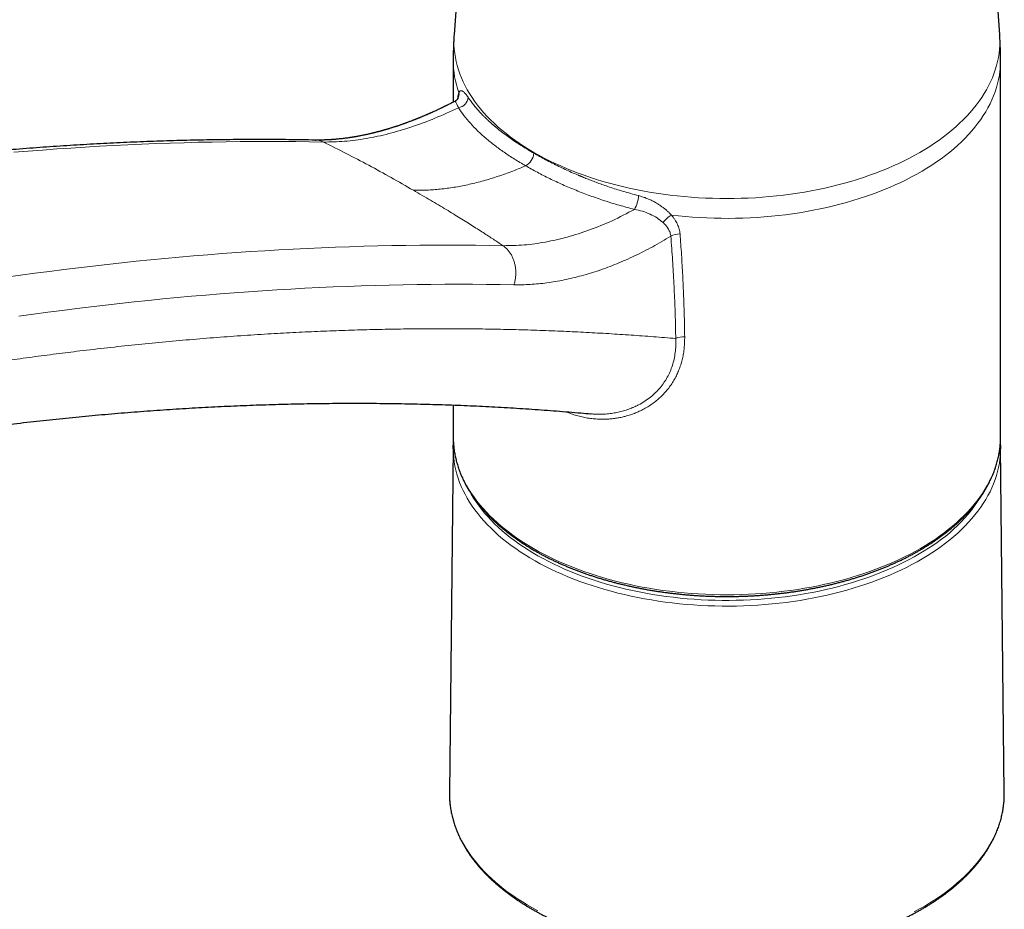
# Model space of a CAD drawing. Header units: millimetres. Extents: x 8 to 1004, y 12 to 903.
# Tile 30 of 56: x 777 to 872, y 248 to 335. Entities that reach past the tile are written whole.
import ezdxf

# ---------------------------------------------------------------- set-up
doc = ezdxf.new("R2010")
doc.units = ezdxf.units.MM

msp = doc.modelspace()

# ---------------------------------------------------------------- linework, layer by layer
at = {"color": 7, "linetype": 'Continuous', "lineweight": 30}
for p, q in [((820.386, 353.059), (818.975, 333.109)), ((871.799, 333.109), (870.388, 353.059)), ((818.887, 330.606), (818.887, 326.558)), ((871.887, 294.15), (871.887, 330.606)), ((805.535, 322.884), (805.546, 322.883)), ((818.887, 297.225), (818.887, 294.15)), ((832.196, 296.377), (832.22, 296.375)), ((818.887, 294.15), (818.889, 293.974)), ((871.885, 293.961), (871.887, 294.15)), ((818.884, 293.144), (818.526, 259.668)), ((872.248, 259.668), (871.89, 293.144)), ((818.526, 259.668), (818.526, 259.488)), ((872.248, 259.475), (872.248, 259.668))]:
    msp.add_line(p, q, dxfattribs=at)
at = {"color": 8, "linetype": 'Continuous', "lineweight": 0, "flags": 128}
for points in [[(818.975, 333.109), (818.962, 332.886), (818.953, 332.487), (818.962, 332.087), (818.99, 331.688), (819.035, 331.29), (819.098, 330.892), (819.179, 330.495), (819.279, 330.1), (819.396, 329.706), (819.531, 329.314), (819.684, 328.925), (819.854, 328.537), (820.042, 328.153), (820.247, 327.771), (820.47, 327.393), (820.709, 327.018), (820.965, 326.647), (821.239, 326.28), (821.528, 325.917), (821.834, 325.559), (822.157, 325.206), (822.495, 324.857), (822.849, 324.514), (823.218, 324.176), (823.602, 323.844), (824.002, 323.517), (824.416, 323.197), (824.844, 322.884), (825.287, 322.576), (825.743, 322.276), (826.213, 321.983), (826.696, 321.697), (827.191, 321.418), (827.699, 321.147), (828.22, 320.883), (828.752, 320.628), (829.295, 320.381), (829.85, 320.141), (830.415, 319.911), (830.99, 319.689), (831.575, 319.476), (832.17, 319.272), (832.774, 319.076), (833.386, 318.89), (834.007, 318.714), (834.635, 318.546), (835.271, 318.389), (835.914, 318.241), (836.563, 318.102), (837.219, 317.974), (837.879, 317.856), (838.545, 317.747), (839.216, 317.649), (839.891, 317.561), (840.57, 317.483), (841.252, 317.415), (841.937, 317.358), (842.624, 317.311), (843.313, 317.274), (844.004, 317.248), (844.695, 317.232), (845.387, 317.227), (846.079, 317.232), (846.77, 317.248), (847.461, 317.274), (848.15, 317.311), (848.837, 317.358), (849.522, 317.415), (850.204, 317.483), (850.883, 317.561), (851.558, 317.649), (852.228, 317.747), (852.895, 317.856), (853.555, 317.974), (854.211, 318.102), (854.86, 318.241), (855.503, 318.389), (856.138, 318.546), (856.767, 318.714), (857.388, 318.89), (858, 319.076), (858.604, 319.272), (859.198, 319.476), (859.784, 319.689), (860.359, 319.911), (860.924, 320.141), (861.479, 320.381), (862.022, 320.628), (862.554, 320.883), (863.074, 321.147), (863.583, 321.418), (864.078, 321.697), (864.561, 321.983), (865.031, 322.276), (865.487, 322.576), (865.93, 322.884), (866.358, 323.197), (866.772, 323.517), (867.172, 323.844), (867.556, 324.176), (867.925, 324.514), (868.279, 324.857), (868.617, 325.206), (868.939, 325.559), (869.246, 325.917), (869.535, 326.28), (869.808, 326.647), (870.065, 327.018), (870.304, 327.393), (870.527, 327.771), (870.732, 328.153), (870.92, 328.537), (871.09, 328.925), (871.243, 329.314), (871.378, 329.706), (871.495, 330.1), (871.594, 330.495), (871.676, 330.892), (871.739, 331.29), (871.784, 331.688), (871.811, 332.087), (871.821, 332.487), (871.811, 332.886), (871.799, 333.109)], [(871.887, 330.606), (871.884, 330.367), (871.864, 329.966), (871.826, 329.565), (871.769, 329.164), (871.694, 328.765), (871.602, 328.367), (871.491, 327.97), (871.362, 327.575), (871.215, 327.182), (871.05, 326.792), (870.868, 326.404), (870.668, 326.02), (870.451, 325.638), (870.216, 325.26), (869.964, 324.885), (869.696, 324.515), (869.41, 324.148), (869.108, 323.786), (868.79, 323.429), (868.455, 323.077), (868.105, 322.73), (867.739, 322.388), (867.357, 322.052), (866.961, 321.722), (866.549, 321.398), (866.123, 321.08), (865.683, 320.769), (865.228, 320.465), (864.76, 320.168), (864.279, 319.878), (863.784, 319.595), (863.277, 319.32), (862.757, 319.053), (862.226, 318.793), (861.683, 318.542), (861.128, 318.299), (860.563, 318.065), (859.988, 317.839), (859.402, 317.622), (858.806, 317.414), (858.202, 317.215), (857.588, 317.026), (856.966, 316.845), (856.336, 316.675), (855.699, 316.513), (855.054, 316.362), (854.403, 316.22), (853.746, 316.089), (853.083, 315.967), (852.414, 315.855), (851.741, 315.754), (851.063, 315.663), (850.381, 315.582), (849.696, 315.511), (849.008, 315.451), (848.317, 315.401), (847.625, 315.362), (846.931, 315.334), (846.235, 315.315), (845.54, 315.308), (844.844, 315.311), (844.148, 315.324), (843.454, 315.348), (842.76, 315.383), (842.069, 315.428), (841.379, 315.484), (840.693, 315.549), (840.01, 315.626)], [(806.327, 322.696), (804.988, 322.72), (803.647, 322.737), (802.303, 322.747), (800.957, 322.751), (799.608, 322.748), (798.257, 322.739), (796.905, 322.724), (795.549, 322.701), (794.192, 322.673), (792.833, 322.637), (791.471, 322.596), (790.107, 322.547), (788.741, 322.492), (787.373, 322.431), (786.003, 322.363), (784.631, 322.289), (783.256, 322.208), (781.88, 322.12), (780.501, 322.027), (779.121, 321.926), (777.738, 321.819), (776.354, 321.706)], [(775.57, 309.599), (776.979, 309.797), (778.386, 309.988), (779.792, 310.174), (781.195, 310.352), (782.597, 310.524), (783.997, 310.69), (785.395, 310.849), (786.791, 311.001), (788.186, 311.148), (789.578, 311.287), (790.969, 311.42), (792.357, 311.547), (793.744, 311.667), (795.128, 311.78), (796.511, 311.887), (797.891, 311.988), (799.27, 312.082), (800.646, 312.169), (802.02, 312.25), (803.393, 312.324), (804.763, 312.392), (806.131, 312.454), (807.497, 312.508), (808.861, 312.557), (810.222, 312.598), (811.582, 312.634), (812.939, 312.662), (814.294, 312.685), (815.647, 312.7), (816.998, 312.709), (818.346, 312.712), (819.692, 312.708), (821.036, 312.698), (822.378, 312.681), (823.717, 312.657)], [(824.768, 308.868), (823.435, 308.892), (822.099, 308.909), (820.761, 308.919), (819.421, 308.923), (818.079, 308.92), (816.735, 308.911), (815.388, 308.896), (814.039, 308.874), (812.688, 308.845), (811.334, 308.81), (809.979, 308.768), (808.621, 308.72), (807.262, 308.666), (805.9, 308.605), (804.536, 308.537), (803.17, 308.463), (801.802, 308.382), (800.431, 308.295), (799.059, 308.202), (797.685, 308.102), (796.309, 307.995), (794.931, 307.882), (793.55, 307.763), (792.168, 307.637), (790.784, 307.504), (789.398, 307.366), (788.01, 307.22), (786.62, 307.068), (785.229, 306.91), (783.835, 306.745), (782.44, 306.574), (781.042, 306.396), (779.643, 306.212), (778.242, 306.021), (776.84, 305.824)], [(818.889, 293.974), (818.896, 293.749), (818.923, 293.349), (818.969, 292.949), (819.032, 292.55), (819.114, 292.153), (819.213, 291.756), (819.331, 291.362), (819.466, 290.969), (819.619, 290.578), (819.79, 290.19), (819.978, 289.805), (820.184, 289.422), (820.407, 289.043), (820.647, 288.667), (820.904, 288.295), (821.178, 287.927), (821.468, 287.564), (821.775, 287.204), (822.098, 286.85), (822.437, 286.5), (822.792, 286.156), (823.162, 285.818), (823.548, 285.485), (823.948, 285.158), (824.363, 284.837), (824.793, 284.522), (825.236, 284.214), (825.694, 283.913), (826.165, 283.619), (826.649, 283.332)], [(826.649, 283.332), (827.146, 283.053), (827.655, 282.781), (828.177, 282.517), (828.71, 282.261), (829.255, 282.013), (829.811, 281.773), (830.377, 281.542), (830.954, 281.319), (831.541, 281.106), (832.137, 280.901), (832.742, 280.705), (833.356, 280.519), (833.978, 280.342), (834.608, 280.174), (835.246, 280.016), (835.89, 279.867), (836.541, 279.729), (837.198, 279.6), (837.861, 279.481), (838.528, 279.373), (839.201, 279.274), (839.877, 279.186), (840.558, 279.108), (841.241, 279.04), (841.928, 278.982), (842.617, 278.935), (843.308, 278.899), (844, 278.872), (844.693, 278.857), (845.387, 278.851), (846.081, 278.857), (846.774, 278.872), (847.466, 278.899), (848.157, 278.935), (848.846, 278.982), (849.532, 279.04), (850.216, 279.108), (850.897, 279.186), (851.573, 279.274), (852.246, 279.373), (852.913, 279.481), (853.576, 279.6), (854.233, 279.729), (854.884, 279.867), (855.528, 280.016), (856.165, 280.174), (856.795, 280.342), (857.418, 280.519), (858.032, 280.705), (858.637, 280.901), (859.233, 281.106), (859.82, 281.319), (860.397, 281.542), (860.963, 281.773), (861.519, 282.013), (862.064, 282.261), (862.597, 282.517), (863.119, 282.781), (863.628, 283.053), (864.125, 283.332), (864.609, 283.619), (865.08, 283.913), (865.538, 284.214), (865.981, 284.522), (866.411, 284.837), (866.826, 285.158), (867.226, 285.485), (867.612, 285.818), (867.982, 286.156), (868.337, 286.5), (868.676, 286.85), (868.999, 287.204), (869.305, 287.564), (869.596, 287.927), (869.87, 288.295), (870.127, 288.667), (870.367, 289.043), (870.59, 289.422), (870.796, 289.805), (870.984, 290.19), (871.155, 290.578), (871.308, 290.969), (871.443, 291.362), (871.561, 291.756), (871.66, 292.153), (871.742, 292.55), (871.805, 292.949), (871.851, 293.349), (871.878, 293.749), (871.885, 293.961)], [(864.77, 282.615), (864.291, 282.326), (863.798, 282.044), (863.292, 281.77), (862.775, 281.503), (862.245, 281.244), (861.704, 280.993), (861.152, 280.751), (860.589, 280.517), (860.015, 280.291), (859.432, 280.075), (858.838, 279.867), (858.236, 279.668), (857.625, 279.479), (857.005, 279.298), (856.378, 279.128), (855.743, 278.966), (855.101, 278.815), (854.452, 278.673), (853.797, 278.541), (853.136, 278.418), (852.47, 278.306), (851.799, 278.204), (851.123, 278.113), (850.444, 278.031), (849.761, 277.96), (849.076, 277.899), (848.387, 277.848), (847.697, 277.808), (847.005, 277.778), (846.312, 277.759), (845.618, 277.751), (844.924, 277.752), (844.231, 277.764), (843.538, 277.787), (842.847, 277.82), (842.157, 277.864), (841.469, 277.918), (840.785, 277.982), (840.103, 278.057), (839.425, 278.142), (838.751, 278.237), (838.082, 278.343), (837.417, 278.458), (836.758, 278.583), (836.105, 278.719), (835.459, 278.864), (834.819, 279.019), (834.186, 279.183), (833.561, 279.357), (832.944, 279.541), (832.336, 279.733), (831.737, 279.935), (831.147, 280.146), (830.566, 280.366), (829.996, 280.594), (829.437, 280.831), (828.888, 281.076), (828.351, 281.329), (827.825, 281.591), (827.312, 281.86), (826.81, 282.137), (826.322, 282.422), (825.847, 282.713), (825.385, 283.012), (824.936, 283.318), (824.502, 283.63), (824.082, 283.949), (823.677, 284.274), (823.286, 284.605), (822.911, 284.942), (822.551, 285.285), (822.207, 285.632), (821.878, 285.985), (821.566, 286.343), (821.27, 286.705), (820.99, 287.072), (820.728, 287.443), (820.482, 287.817), (820.253, 288.195), (820.042, 288.577), (819.847, 288.961), (819.671, 289.349), (819.512, 289.738), (819.37, 290.131), (819.247, 290.525), (819.141, 290.921), (819.054, 291.318), (818.984, 291.717), (818.933, 292.116), (818.9, 292.516), (818.885, 292.917), (818.884, 292.97)], [(871.89, 292.973), (871.886, 292.783), (871.865, 292.383), (871.826, 291.983), (871.768, 291.584), (871.693, 291.185), (871.599, 290.789), (871.488, 290.393), (871.358, 290), (871.211, 289.608), (871.046, 289.219), (870.864, 288.833), (870.664, 288.449), (870.446, 288.069), (870.212, 287.692), (869.961, 287.319), (869.692, 286.949), (869.407, 286.584), (869.106, 286.223), (868.788, 285.867), (868.454, 285.516), (868.105, 285.17), (867.74, 284.829), (867.359, 284.494), (866.964, 284.165), (866.554, 283.842), (866.129, 283.525), (865.69, 283.215), (865.237, 282.912), (864.77, 282.615)], [(820.56, 288.719), (820.632, 288.592), (820.858, 288.22), (821.1, 287.851), (821.359, 287.486), (821.634, 287.125), (821.925, 286.768), (822.233, 286.416), (822.556, 286.068), (822.895, 285.726), (823.25, 285.388), (823.62, 285.057), (824.004, 284.73), (824.403, 284.41), (824.817, 284.096), (825.245, 283.789), (825.686, 283.488), (826.141, 283.193), (826.61, 282.906), (827.091, 282.626), (827.584, 282.353), (828.09, 282.088), (828.608, 281.83), (829.137, 281.581), (829.677, 281.339), (830.229, 281.106), (830.79, 280.881), (831.362, 280.665), (831.943, 280.457), (832.533, 280.258), (833.132, 280.068), (833.74, 279.888), (834.355, 279.716), (834.978, 279.554), (835.608, 279.402), (836.245, 279.259), (836.888, 279.126), (837.537, 279.002), (838.192, 278.888), (838.851, 278.785), (839.515, 278.691), (840.183, 278.607), (840.854, 278.534), (841.529, 278.47), (842.206, 278.417), (842.885, 278.374), (843.566, 278.341), (844.248, 278.319), (844.931, 278.307), (845.615, 278.305), (846.298, 278.314), (846.981, 278.333), (847.662, 278.362), (848.342, 278.401), (849.02, 278.451), (849.695, 278.511), (850.368, 278.581), (851.037, 278.662), (851.702, 278.752), (852.363, 278.853), (853.019, 278.963), (853.67, 279.083), (854.315, 279.213), (854.954, 279.353), (855.586, 279.503), (856.212, 279.661), (856.83, 279.83), (857.44, 280.007), (858.042, 280.194), (858.635, 280.39), (859.22, 280.594), (859.794, 280.808), (860.359, 281.03), (860.914, 281.26), (861.458, 281.499), (861.991, 281.746), (862.512, 282.001), (863.022, 282.264), (863.52, 282.534), (864.005, 282.812), (864.478, 283.097)], [(818.526, 259.488), (818.527, 259.437), (818.542, 259.031), (818.576, 258.625), (818.628, 258.22), (818.698, 257.816), (818.787, 257.414), (818.894, 257.013), (819.019, 256.613), (819.162, 256.216), (819.324, 255.82), (819.503, 255.428), (819.699, 255.038), (819.914, 254.652), (820.146, 254.268), (820.395, 253.889), (820.661, 253.513), (820.944, 253.141), (821.244, 252.774), (821.561, 252.412), (821.894, 252.054), (822.243, 251.702), (822.607, 251.355), (822.988, 251.013), (823.383, 250.678), (823.794, 250.348), (824.22, 250.025), (824.66, 249.708), (825.115, 249.399), (825.583, 249.096), (826.065, 248.8), (826.56, 248.512), (827.068, 248.231)], [(865.032, 248.996), (865.505, 249.297), (865.964, 249.604), (866.409, 249.919), (866.839, 250.24), (867.255, 250.567), (867.656, 250.901), (868.042, 251.24), (868.412, 251.585), (868.766, 251.936), (869.104, 252.292), (869.426, 252.653), (869.732, 253.018), (870.02, 253.389), (870.292, 253.763), (870.547, 254.141), (870.785, 254.523), (871.005, 254.909), (871.208, 255.298), (871.393, 255.689), (871.56, 256.084), (871.709, 256.48), (871.84, 256.879), (871.953, 257.28), (872.048, 257.682), (872.125, 258.086), (872.183, 258.49), (872.223, 258.895), (872.244, 259.301), (872.248, 259.475)], [(863.534, 248.139), (864.046, 248.417), (864.546, 248.703), (865.032, 248.996)]]:
    msp.add_lwpolyline(points, dxfattribs=at)
at = {"color": 7, "linetype": 'Continuous', "lineweight": 30, "flags": 128}
for points in [[(818.884, 292.97), (818.888, 293.317), (818.888, 293.331)], [(871.886, 293.325), (871.889, 293.184), (871.89, 292.973)]]:
    msp.add_lwpolyline(points, dxfattribs=at)
at = {"color": 8, "linetype": 'Continuous', "lineweight": 0}
for centre, radius, start, end in [((828.042, 330.631), 9.155, 180.15543, 199.98531), ((818.524, 327.35), 0.927, 331.70929, 9.38302), ((819.221, 327.132), 1.124, 278.78088, 354.83761), ((825.188, 321.727), 1.508, 298.03906, 355.92467), ((833.296, 317.842), 3.56, 332.13637, 354.57903), ((841.415, 313.278), 2.736, 120.89556, 143.66092), ((840.758, 312.231), 1.565, 86.49003, 120.8425), ((841.147, 302.348), 1.496, 84.09954, 118.37283), ((856.386, 297.088), 16.163, 300.04159, 328.8488)]:
    msp.add_arc(centre, radius, start, end, dxfattribs=at)
at = {"color": 7, "linetype": 'Continuous', "lineweight": 30}
for points, knots in [([(818.976, 333.109), (818.975, 333.096), (818.961, 332.925), (818.942, 332.597), (818.918, 332.123), (818.901, 331.65), (818.891, 331.176), (818.886, 330.828), (818.887, 330.638), (818.887, 330.606)], [0, 0, 0, 0, 0.015859, 0.205029, 0.394168, 0.58327, 0.772334, 0.961354, 1, 1, 1, 1]), ([(871.887, 330.606), (871.887, 330.616), (871.888, 330.785), (871.884, 331.111), (871.875, 331.584), (871.858, 332.057), (871.836, 332.53), (871.815, 332.88), (871.801, 333.073), (871.798, 333.109)], [0, 0, 0, 0, 0.0125976, 0.201558, 0.3904661, 0.5793175, 0.7681085, 0.9568354, 1, 1, 1, 1]), ([(819.042, 326.637), (819.037, 326.635), (818.969, 326.6), (818.844, 326.535), (818.672, 326.448), (818.518, 326.37), (818.385, 326.304), (818.272, 326.248), (818.177, 326.201), (818.097, 326.162), (818.03, 326.129), (817.975, 326.102), (817.931, 326.081), (817.894, 326.064), (817.859, 326.046), (817.817, 326.026), (817.765, 326.001), (817.704, 325.972), (817.628, 325.936), (817.536, 325.893), (817.43, 325.843), (817.317, 325.79), (817.181, 325.727), (817.022, 325.655), (816.878, 325.589), (816.767, 325.54), (816.694, 325.507), (816.626, 325.477), (816.568, 325.451), (816.521, 325.431), (816.483, 325.414), (816.447, 325.398), (816.407, 325.381), (816.36, 325.36), (816.308, 325.338), (816.233, 325.305), (816.136, 325.264), (816.02, 325.214), (815.902, 325.165), (815.792, 325.119), (815.691, 325.077), (815.599, 325.039), (815.51, 325.003), (815.435, 324.973), (815.375, 324.949), (815.329, 324.93), (815.292, 324.915), (815.259, 324.902), (815.226, 324.889), (815.183, 324.872), (815.126, 324.85), (815.055, 324.822), (814.973, 324.79), (814.865, 324.749), (814.74, 324.701), (814.603, 324.649), (814.478, 324.602), (814.376, 324.565), (814.297, 324.536), (814.233, 324.513), (814.167, 324.489), (814.093, 324.462), (814.01, 324.433), (813.904, 324.395), (813.781, 324.353), (813.647, 324.306), (813.53, 324.267), (813.432, 324.234), (813.352, 324.208), (813.274, 324.182), (813.193, 324.156), (813.103, 324.127), (813.003, 324.095), (812.898, 324.062), (812.788, 324.028), (812.686, 323.996), (812.591, 323.968), (812.504, 323.942), (812.418, 323.916), (812.334, 323.891), (812.26, 323.87), (812.2, 323.853), (812.152, 323.839), (812.111, 323.828), (812.074, 323.817), (812.033, 323.806), (811.982, 323.791), (811.919, 323.774), (811.848, 323.755), (811.773, 323.734), (811.696, 323.714), (811.618, 323.693), (811.538, 323.672), (811.458, 323.652), (811.386, 323.633), (811.324, 323.617), (811.274, 323.605), (811.231, 323.594), (811.193, 323.585), (811.152, 323.575), (811.104, 323.563), (811.045, 323.549), (810.957, 323.528), (810.846, 323.501), (810.718, 323.472), (810.599, 323.445), (810.492, 323.422), (810.387, 323.399), (810.277, 323.375), (810.146, 323.348), (810.001, 323.319), (809.845, 323.289), (809.688, 323.259), (809.527, 323.23), (809.385, 323.205), (809.263, 323.184), (809.166, 323.169), (809.075, 323.154), (808.993, 323.141), (808.914, 323.129), (808.831, 323.117), (808.705, 323.098), (808.541, 323.076), (808.341, 323.05), (808.147, 323.026), (807.954, 323.004), (807.782, 322.987), (807.623, 322.972), (807.479, 322.959), (807.352, 322.949), (807.241, 322.94), (807.15, 322.934), (807.062, 322.928), (806.97, 322.922), (806.868, 322.916), (806.748, 322.91), (806.621, 322.904), (806.496, 322.899), (806.377, 322.895), (806.271, 322.892), (806.177, 322.89), (806.094, 322.889), (806.014, 322.888), (805.949, 322.887), (805.894, 322.887), (805.843, 322.886), (805.781, 322.886), (805.709, 322.886), (805.625, 322.887), (805.566, 322.888), (805.534, 322.888)], [0, 0, 0, 0, 0.000885, 0.013815, 0.025533, 0.03604, 0.045334, 0.05279, 0.059226, 0.064648, 0.069211, 0.073002, 0.07602, 0.078266, 0.080484, 0.083364, 0.086905, 0.091108, 0.095973, 0.102555, 0.109994, 0.117817, 0.12593, 0.137994, 0.150645, 0.155775, 0.160996, 0.165855, 0.169871, 0.173099, 0.175472, 0.177841, 0.180629, 0.183837, 0.187463, 0.19151, 0.199471, 0.207646, 0.215844, 0.224065, 0.230541, 0.237031, 0.243463, 0.24914, 0.252875, 0.256061, 0.258695, 0.26078, 0.262918, 0.265707, 0.269831, 0.27486, 0.280794, 0.287056, 0.297595, 0.307307, 0.316192, 0.324126, 0.328834, 0.333096, 0.337664, 0.342931, 0.348895, 0.355405, 0.365448, 0.375132, 0.384352, 0.390693, 0.396368, 0.401582, 0.407392, 0.413951, 0.42112, 0.428965, 0.436947, 0.444906, 0.451256, 0.457591, 0.463911, 0.470211, 0.476009, 0.479993, 0.483474, 0.486452, 0.488935, 0.491607, 0.495484, 0.500208, 0.50554, 0.511051, 0.516733, 0.522478, 0.528389, 0.534448, 0.540058, 0.544423, 0.548183, 0.551337, 0.553895, 0.556708, 0.560329, 0.564758, 0.569846, 0.580009, 0.58963, 0.59859, 0.606567, 0.613866, 0.62225, 0.631527, 0.643533, 0.655135, 0.66707, 0.679389, 0.692273, 0.699831, 0.707549, 0.714647, 0.720914, 0.726616, 0.732999, 0.740196, 0.755859, 0.771435, 0.787306, 0.801866, 0.81719, 0.828355, 0.839824, 0.851745, 0.859073, 0.866627, 0.873916, 0.880409, 0.889038, 0.898875, 0.909749, 0.920089, 0.929829, 0.939281, 0.946081, 0.953266, 0.959997, 0.966134, 0.969477, 0.973728, 0.978905, 0.985009, 0.99204, 1, 1, 1, 1]), ([(819.352, 326.935), (819.352, 326.933), (819.35, 326.93), (819.343, 326.916), (819.332, 326.896), (819.316, 326.872), (819.293, 326.842), (819.268, 326.811), (819.239, 326.78), (819.203, 326.746), (819.16, 326.71), (819.107, 326.672), (819.066, 326.65), (819.045, 326.638)], [0, 0, 0, 0, 0.1184576, 0.2196426, 0.3047841, 0.3755861, 0.4349896, 0.49208, 0.5611693, 0.6410601, 0.7408503, 0.8605337, 1, 1, 1, 1]), ([(805.546, 322.887), (805.536, 322.887), (805.104, 322.896), (804.25, 322.911), (802.983, 322.927), (801.714, 322.938), (800.443, 322.943), (799.17, 322.942), (797.895, 322.935), (796.618, 322.923), (795.339, 322.905), (794.058, 322.881), (792.775, 322.851), (791.49, 322.815), (790.203, 322.774), (788.914, 322.726), (787.624, 322.673), (786.331, 322.615), (785.037, 322.55), (783.741, 322.48), (782.443, 322.403), (781.143, 322.322), (779.842, 322.234), (778.538, 322.14), (777.233, 322.041), (775.926, 321.936), (774.618, 321.825), (773.307, 321.709), (771.995, 321.586), (770.681, 321.458), (769.366, 321.324), (768.048, 321.184), (766.729, 321.039), (765.409, 320.887), (764.087, 320.73), (762.763, 320.568), (761.437, 320.399), (760.11, 320.225), (758.782, 320.045), (757.451, 319.859), (756.119, 319.667), (754.786, 319.47), (753.451, 319.267), (752.115, 319.058), (750.777, 318.843), (749.437, 318.623), (748.097, 318.397), (746.754, 318.165), (745.41, 317.927), (744.065, 317.684), (742.718, 317.434), (741.37, 317.18), (740.021, 316.919), (738.67, 316.653), (737.318, 316.381), (735.964, 316.103), (734.609, 315.819), (733.253, 315.53), (731.895, 315.235), (730.536, 314.935), (729.176, 314.628), (727.814, 314.316), (726.452, 313.999), (725.088, 313.675), (723.722, 313.346), (722.356, 313.011), (720.988, 312.671), (719.619, 312.324), (718.249, 311.973), (716.878, 311.615), (715.506, 311.252), (714.132, 310.883), (712.758, 310.508), (711.382, 310.128), (710.005, 309.742), (708.627, 309.35), (707.248, 308.953), (705.868, 308.55), (704.487, 308.142), (703.105, 307.728), (701.722, 307.308), (700.338, 306.883), (698.953, 306.452), (697.567, 306.015), (696.205, 305.581), (695.306, 305.29), (694.869, 305.149)], [0, 0, 0, 0, 0.000297, 0.012336, 0.024374, 0.036413, 0.048453, 0.060492, 0.072533, 0.084574, 0.096615, 0.108657, 0.120699, 0.132741, 0.144784, 0.156828, 0.168872, 0.180916, 0.192961, 0.205006, 0.217051, 0.229097, 0.241144, 0.25319, 0.265238, 0.277285, 0.289333, 0.301381, 0.31343, 0.325479, 0.337528, 0.349578, 0.361628, 0.373679, 0.38573, 0.397781, 0.409832, 0.421884, 0.433936, 0.445989, 0.458041, 0.470095, 0.482148, 0.494202, 0.506256, 0.51831, 0.530365, 0.542419, 0.554475, 0.56653, 0.578586, 0.590642, 0.602698, 0.614754, 0.626811, 0.638868, 0.650925, 0.662983, 0.675041, 0.687099, 0.699157, 0.711215, 0.723274, 0.735332, 0.747391, 0.759451, 0.77151, 0.78357, 0.795629, 0.807689, 0.81975, 0.83181, 0.84387, 0.855931, 0.867992, 0.880053, 0.892114, 0.904175, 0.916237, 0.928298, 0.94036, 0.952422, 0.964484, 0.976546, 0.988608, 1, 1, 1, 1]), ([(716.781, 282.717), (716.969, 282.774), (717.6, 282.966), (718.676, 283.289), (720.008, 283.683), (721.339, 284.072), (722.669, 284.456), (723.998, 284.834), (725.325, 285.206), (726.651, 285.573), (727.976, 285.934), (729.3, 286.29), (730.622, 286.64), (731.944, 286.985), (733.263, 287.324), (734.582, 287.657), (735.899, 287.985), (737.215, 288.308), (738.53, 288.624), (739.843, 288.936), (741.155, 289.241), (742.465, 289.541), (743.775, 289.836), (745.082, 290.125), (746.389, 290.408), (747.693, 290.685), (748.997, 290.958), (750.299, 291.224), (751.599, 291.485), (752.899, 291.74), (754.196, 291.99), (755.492, 292.234), (756.787, 292.472), (758.08, 292.705), (759.371, 292.932), (760.661, 293.154), (761.95, 293.37), (763.237, 293.58), (764.522, 293.785), (765.806, 293.984), (767.088, 294.178), (768.368, 294.366), (769.647, 294.548), (770.924, 294.724), (772.2, 294.895), (773.474, 295.061), (774.746, 295.221), (776.016, 295.375), (777.285, 295.523), (778.552, 295.666), (779.818, 295.803), (781.081, 295.935), (782.343, 296.061), (783.603, 296.181), (784.862, 296.296), (786.118, 296.405), (787.373, 296.508), (788.626, 296.606), (789.878, 296.698), (791.127, 296.784), (792.374, 296.865), (793.62, 296.94), (794.864, 297.009), (796.106, 297.073), (797.346, 297.131), (798.584, 297.184), (799.821, 297.231), (801.055, 297.272), (802.287, 297.307), (803.518, 297.337), (804.747, 297.361), (805.973, 297.38), (807.198, 297.393), (808.421, 297.4), (809.641, 297.401), (810.86, 297.397), (812.077, 297.387), (813.291, 297.372), (814.504, 297.351), (815.715, 297.324), (816.923, 297.292), (818.13, 297.253), (819.334, 297.21), (820.536, 297.16), (821.736, 297.105), (822.935, 297.044), (824.131, 296.978), (825.324, 296.906), (826.516, 296.828), (827.706, 296.744), (828.893, 296.655), (830.078, 296.56), (831.187, 296.466), (831.9, 296.402), (832.22, 296.373)], [0, 0, 0, 0, 0.004592, 0.015509, 0.026426, 0.037343, 0.04826, 0.059179, 0.070098, 0.081017, 0.091937, 0.102857, 0.113779, 0.1247, 0.135623, 0.146546, 0.157469, 0.168394, 0.179319, 0.190245, 0.201171, 0.212099, 0.223027, 0.233955, 0.244885, 0.255816, 0.266747, 0.277679, 0.288612, 0.299546, 0.310481, 0.321417, 0.332353, 0.343291, 0.35423, 0.365169, 0.37611, 0.387052, 0.397994, 0.408938, 0.419883, 0.430829, 0.441777, 0.452725, 0.463675, 0.474625, 0.485577, 0.496531, 0.507485, 0.518441, 0.529398, 0.540356, 0.551316, 0.562277, 0.57324, 0.584204, 0.595169, 0.606136, 0.617104, 0.628074, 0.639045, 0.650018, 0.660992, 0.671968, 0.682946, 0.693925, 0.704905, 0.715888, 0.726872, 0.737858, 0.748845, 0.759834, 0.770825, 0.781818, 0.792812, 0.803809, 0.814807, 0.825807, 0.836808, 0.847812, 0.858818, 0.869825, 0.880834, 0.891846, 0.902859, 0.913874, 0.924891, 0.935911, 0.946932, 0.957955, 0.96898, 0.980008, 0.991037, 1, 1, 1, 1]), ([(818.902, 293.628), (818.902, 293.622), (818.895, 293.536), (818.891, 293.439), (818.889, 293.348), (818.888, 293.337)], [0, 0, 0, 0, 0.066084, 0.888924, 1, 1, 1, 1]), ([(818.89, 293.969), (818.89, 293.924), (818.892, 293.799), (818.903, 293.594), (818.921, 293.355), (818.945, 293.115), (818.975, 292.876), (819.012, 292.638), (819.055, 292.399), (819.104, 292.161), (819.16, 291.924), (819.221, 291.687), (819.29, 291.45), (819.364, 291.214), (819.444, 290.979), (819.531, 290.745), (819.624, 290.511), (819.723, 290.278), (819.829, 290.046), (819.94, 289.815), (820.058, 289.586), (820.182, 289.357), (820.311, 289.129), (820.447, 288.902), (820.589, 288.677), (820.737, 288.453), (820.89, 288.231), (821.05, 288.01), (821.215, 287.79), (821.387, 287.572), (821.564, 287.355), (821.747, 287.14), (821.935, 286.927), (822.129, 286.716), (822.329, 286.506), (822.534, 286.298), (822.745, 286.093), (822.961, 285.889), (823.183, 285.687), (823.41, 285.487), (823.642, 285.29), (823.879, 285.094), (824.122, 284.901), (824.369, 284.71), (824.622, 284.521), (824.88, 284.335), (825.142, 284.151), (825.409, 283.969), (825.681, 283.79), (825.958, 283.614), (826.24, 283.44), (826.498, 283.285), (826.663, 283.189), (826.731, 283.149)], [0, 0, 0, 0, 0.011111, 0.030805, 0.050501, 0.070199, 0.089901, 0.109609, 0.129322, 0.149043, 0.168773, 0.188512, 0.208261, 0.228021, 0.247793, 0.267576, 0.287372, 0.30718, 0.327001, 0.346834, 0.36668, 0.386539, 0.40641, 0.426292, 0.446186, 0.466092, 0.486007, 0.505933, 0.525869, 0.545813, 0.565766, 0.585727, 0.605695, 0.62567, 0.645651, 0.665637, 0.685629, 0.705625, 0.725625, 0.745629, 0.765635, 0.785645, 0.805657, 0.825671, 0.845686, 0.865703, 0.885721, 0.90574, 0.925759, 0.945778, 0.965798, 0.985817, 1, 1, 1, 1]), ([(826.731, 283.149), (826.783, 283.12), (826.931, 283.034), (827.181, 282.895), (827.481, 282.732), (827.785, 282.572), (828.094, 282.415), (828.407, 282.261), (828.723, 282.109), (829.044, 281.961), (829.369, 281.815), (829.697, 281.672), (830.029, 281.533), (830.365, 281.396), (830.704, 281.262), (831.047, 281.132), (831.393, 281.005), (831.743, 280.88), (832.095, 280.759), (832.451, 280.641), (832.81, 280.527), (833.172, 280.415), (833.537, 280.307), (833.904, 280.203), (834.275, 280.101), (834.648, 280.003), (835.023, 279.908), (835.401, 279.817), (835.781, 279.729), (836.164, 279.644), (836.549, 279.563), (836.935, 279.486), (837.324, 279.412), (837.715, 279.341), (838.108, 279.274), (838.502, 279.21), (838.898, 279.15), (839.295, 279.094), (839.694, 279.041), (840.094, 278.992), (840.496, 278.946), (840.898, 278.904), (841.302, 278.866), (841.707, 278.831), (842.112, 278.8), (842.518, 278.772), (842.925, 278.748), (843.333, 278.728), (843.741, 278.711), (844.149, 278.699), (844.558, 278.689), (844.967, 278.684), (845.376, 278.682), (845.785, 278.683), (846.194, 278.689), (846.603, 278.698), (847.011, 278.711), (847.419, 278.727), (847.827, 278.747), (848.234, 278.771), (848.64, 278.798), (849.046, 278.829), (849.45, 278.864), (849.854, 278.902), (850.257, 278.944), (850.658, 278.989), (851.058, 279.038), (851.457, 279.091), (851.855, 279.147), (852.251, 279.207), (852.645, 279.271), (853.038, 279.337), (853.429, 279.408), (853.818, 279.482), (854.204, 279.559), (854.589, 279.64), (854.972, 279.724), (855.352, 279.812), (855.73, 279.903), (856.106, 279.998), (856.479, 280.096), (856.849, 280.197), (857.217, 280.302), (857.582, 280.41), (857.944, 280.521), (858.303, 280.635), (858.659, 280.753), (859.012, 280.874), (859.362, 280.998), (859.708, 281.125), (860.051, 281.255), (860.391, 281.389), (860.726, 281.525), (861.059, 281.665), (861.387, 281.807), (861.712, 281.953), (862.033, 282.101), (862.35, 282.252), (862.663, 282.407), (862.972, 282.564), (863.277, 282.723), (863.577, 282.886), (863.873, 283.051), (864.165, 283.219), (864.452, 283.39), (864.735, 283.563), (865.013, 283.739), (865.286, 283.917), (865.555, 284.098), (865.819, 284.282), (866.078, 284.467), (866.332, 284.655), (866.581, 284.846), (866.826, 285.038), (867.064, 285.233), (867.298, 285.43), (867.527, 285.63), (867.75, 285.831), (867.968, 286.034), (868.18, 286.24), (868.387, 286.447), (868.589, 286.656), (868.785, 286.867), (868.975, 287.08), (869.159, 287.295), (869.338, 287.511), (869.511, 287.729), (869.679, 287.949), (869.84, 288.17), (869.996, 288.392), (870.145, 288.616), (870.289, 288.841), (870.427, 289.068), (870.558, 289.295), (870.684, 289.524), (870.803, 289.754), (870.916, 289.985), (871.023, 290.217), (871.124, 290.45), (871.219, 290.684), (871.308, 290.918), (871.39, 291.154), (871.466, 291.39), (871.536, 291.626), (871.599, 291.863), (871.656, 292.101), (871.707, 292.339), (871.752, 292.578), (871.79, 292.817), (871.822, 293.056), (871.848, 293.295), (871.867, 293.535), (871.88, 293.755), (871.883, 293.895), (871.884, 293.955)], [0, 0, 0, 0, 0.003493, 0.010121, 0.016748, 0.023375, 0.030001, 0.036628, 0.043254, 0.04988, 0.056505, 0.06313, 0.069755, 0.076379, 0.083003, 0.089626, 0.096249, 0.102872, 0.109494, 0.116116, 0.122737, 0.129359, 0.135979, 0.142599, 0.149219, 0.155839, 0.162458, 0.169077, 0.175696, 0.182314, 0.188932, 0.195549, 0.202167, 0.208784, 0.215401, 0.222017, 0.228633, 0.23525, 0.241865, 0.248481, 0.255097, 0.261712, 0.268327, 0.274942, 0.281557, 0.288172, 0.294787, 0.301401, 0.308016, 0.31463, 0.321245, 0.327859, 0.334473, 0.341088, 0.347702, 0.354317, 0.360931, 0.367546, 0.37416, 0.380775, 0.38739, 0.394004, 0.400619, 0.407234, 0.41385, 0.420465, 0.427081, 0.433696, 0.440312, 0.446928, 0.453545, 0.460161, 0.466778, 0.473396, 0.480013, 0.486631, 0.493249, 0.499867, 0.506486, 0.513105, 0.519724, 0.526344, 0.532964, 0.539585, 0.546205, 0.552827, 0.559448, 0.566071, 0.572693, 0.579316, 0.585939, 0.592563, 0.599187, 0.605812, 0.612437, 0.619063, 0.625689, 0.632315, 0.638942, 0.645569, 0.652196, 0.658824, 0.665452, 0.67208, 0.678709, 0.685337, 0.691966, 0.698595, 0.705224, 0.711853, 0.718482, 0.72511, 0.731739, 0.738367, 0.744994, 0.751621, 0.758247, 0.764872, 0.771497, 0.77812, 0.784742, 0.791362, 0.797981, 0.804598, 0.811213, 0.817826, 0.824437, 0.831045, 0.83765, 0.844252, 0.850852, 0.857448, 0.86404, 0.870629, 0.877214, 0.883795, 0.890372, 0.896945, 0.903513, 0.910078, 0.916638, 0.923194, 0.929745, 0.936293, 0.942837, 0.949377, 0.955913, 0.962447, 0.968977, 0.975505, 0.98203, 0.988554, 0.995076, 1, 1, 1, 1]), ([(871.885, 293.33), (871.884, 293.379), (871.881, 293.478), (871.875, 293.577), (871.871, 293.627)], [0, 0, 0, 0, 0.48918, 1, 1, 1, 1]), ([(818.526, 259.482), (818.526, 259.474), (818.526, 259.386), (818.532, 259.217), (818.544, 258.975), (818.562, 258.734), (818.587, 258.493), (818.619, 258.253), (818.656, 258.013), (818.7, 257.773), (818.75, 257.533), (818.807, 257.294), (818.87, 257.056), (818.939, 256.818), (819.014, 256.58), (819.095, 256.344), (819.183, 256.108), (819.277, 255.872), (819.377, 255.638), (819.483, 255.405), (819.595, 255.172), (819.714, 254.941), (819.839, 254.711), (819.969, 254.481), (820.106, 254.253), (820.249, 254.027), (820.397, 253.801), (820.552, 253.577), (820.712, 253.354), (820.879, 253.133), (821.051, 252.914), (821.229, 252.696), (821.413, 252.479), (821.602, 252.264), (821.797, 252.052), (821.998, 251.84), (822.204, 251.631), (822.416, 251.424), (822.633, 251.218), (822.855, 251.015), (823.083, 250.814), (823.316, 250.615), (823.554, 250.418), (823.798, 250.223), (824.046, 250.03), (824.3, 249.84), (824.558, 249.652), (824.822, 249.466), (825.09, 249.283), (825.363, 249.102), (825.641, 248.924), (825.923, 248.749), (826.21, 248.576), (826.502, 248.405), (826.798, 248.237), (827.098, 248.072), (827.403, 247.91), (827.711, 247.751), (828.024, 247.594), (828.341, 247.44), (828.662, 247.289), (828.987, 247.141), (829.316, 246.996), (829.648, 246.854), (829.984, 246.715), (830.324, 246.579), (830.667, 246.446), (831.014, 246.316), (831.364, 246.189), (831.717, 246.065), (832.074, 245.945), (832.434, 245.828), (832.796, 245.714), (833.162, 245.603), (833.53, 245.496), (833.902, 245.392), (834.275, 245.291), (834.652, 245.193), (835.031, 245.099), (835.412, 245.009), (835.796, 244.921), (836.182, 244.838), (836.57, 244.757), (836.96, 244.68), (837.353, 244.607), (837.747, 244.537), (838.142, 244.471), (838.54, 244.408), (838.939, 244.349), (839.34, 244.293), (839.742, 244.241), (840.145, 244.193), (840.549, 244.148), (840.955, 244.107), (841.362, 244.069), (841.769, 244.035), (842.178, 244.004), (842.587, 243.978), (842.997, 243.955), (843.408, 243.935), (843.818, 243.919), (844.23, 243.907), (844.641, 243.899), (845.053, 243.894), (845.465, 243.893), (845.877, 243.895), (846.288, 243.901), (846.7, 243.911), (847.111, 243.925), (847.522, 243.942), (847.932, 243.963), (848.341, 243.987), (848.75, 244.015), (849.159, 244.047), (849.566, 244.083), (849.972, 244.122), (850.377, 244.164), (850.782, 244.211), (851.184, 244.26), (851.586, 244.314), (851.986, 244.371), (852.384, 244.431), (852.781, 244.496), (853.176, 244.563), (853.57, 244.634), (853.961, 244.709), (854.35, 244.787), (854.738, 244.869), (855.123, 244.954), (855.506, 245.042), (855.886, 245.134), (856.264, 245.23), (856.64, 245.328), (857.013, 245.43), (857.383, 245.536), (857.75, 245.644), (858.115, 245.756), (858.476, 245.872), (858.835, 245.99), (859.19, 246.112), (859.542, 246.236), (859.891, 246.364), (860.236, 246.495), (860.578, 246.63), (860.917, 246.767), (861.252, 246.907), (861.583, 247.05), (861.91, 247.197), (862.233, 247.346), (862.553, 247.498), (862.868, 247.653), (863.18, 247.811), (863.487, 247.971), (863.79, 248.134), (864.088, 248.301), (864.383, 248.469), (864.672, 248.641), (864.958, 248.815), (865.238, 248.991), (865.515, 249.171), (865.786, 249.352), (866.052, 249.536), (866.314, 249.723), (866.571, 249.912), (866.823, 250.103), (867.069, 250.296), (867.311, 250.492), (867.547, 250.69), (867.778, 250.89), (868.004, 251.092), (868.225, 251.297), (868.44, 251.503), (868.65, 251.711), (868.854, 251.921), (869.053, 252.133), (869.246, 252.347), (869.433, 252.563), (869.615, 252.78), (869.791, 252.999), (869.961, 253.219), (870.125, 253.441), (870.283, 253.665), (870.436, 253.89), (870.582, 254.116), (870.723, 254.343), (870.857, 254.572), (870.986, 254.802), (871.108, 255.033), (871.224, 255.266), (871.334, 255.499), (871.438, 255.733), (871.536, 255.968), (871.627, 256.204), (871.713, 256.44), (871.792, 256.677), (871.864, 256.915), (871.931, 257.154), (871.991, 257.393), (872.045, 257.632), (872.093, 257.872), (872.134, 258.113), (872.169, 258.353), (872.198, 258.594), (872.22, 258.835), (872.236, 259.076), (872.245, 259.288), (872.246, 259.419), (872.247, 259.47)], [0, 0, 0, 0, 0.000495, 0.005342, 0.010189, 0.015037, 0.019885, 0.024734, 0.029584, 0.034436, 0.03929, 0.044146, 0.049004, 0.053865, 0.058728, 0.063594, 0.068463, 0.073335, 0.07821, 0.083088, 0.087969, 0.092853, 0.09774, 0.10263, 0.107523, 0.112418, 0.117317, 0.122218, 0.127121, 0.132027, 0.136934, 0.141844, 0.146756, 0.15167, 0.156585, 0.161501, 0.166419, 0.171339, 0.176259, 0.18118, 0.186102, 0.191025, 0.195949, 0.200873, 0.205798, 0.210723, 0.215648, 0.220574, 0.2255, 0.230426, 0.235352, 0.240278, 0.245204, 0.25013, 0.255056, 0.259981, 0.264907, 0.269832, 0.274758, 0.279683, 0.284607, 0.289532, 0.294456, 0.29938, 0.304304, 0.309227, 0.31415, 0.319073, 0.323995, 0.328917, 0.333839, 0.338761, 0.343682, 0.348603, 0.353524, 0.358445, 0.363365, 0.368285, 0.373204, 0.378124, 0.383043, 0.387962, 0.392881, 0.3978, 0.402718, 0.407636, 0.412554, 0.417472, 0.422389, 0.427307, 0.432224, 0.437141, 0.442059, 0.446975, 0.451892, 0.456809, 0.461726, 0.466642, 0.471559, 0.476475, 0.481391, 0.486308, 0.491224, 0.49614, 0.501057, 0.505973, 0.510889, 0.515806, 0.520722, 0.525638, 0.530555, 0.535471, 0.540388, 0.545304, 0.550221, 0.555138, 0.560055, 0.564972, 0.569889, 0.574806, 0.579724, 0.584641, 0.589559, 0.594477, 0.599395, 0.604313, 0.609232, 0.614151, 0.61907, 0.623989, 0.628908, 0.633828, 0.638748, 0.643668, 0.648589, 0.653509, 0.65843, 0.663352, 0.668273, 0.673195, 0.678117, 0.68304, 0.687963, 0.692886, 0.69781, 0.702733, 0.707657, 0.712582, 0.717507, 0.722431, 0.727357, 0.732282, 0.737208, 0.742134, 0.74706, 0.751987, 0.756913, 0.76184, 0.766767, 0.771694, 0.776621, 0.781548, 0.786475, 0.791402, 0.796328, 0.801254, 0.80618, 0.811106, 0.816031, 0.820955, 0.825879, 0.830802, 0.835724, 0.840645, 0.845565, 0.850483, 0.855401, 0.860316, 0.86523, 0.870142, 0.875053, 0.879961, 0.884867, 0.88977, 0.894671, 0.899569, 0.904465, 0.909358, 0.914248, 0.919135, 0.924018, 0.928899, 0.933777, 0.938651, 0.943523, 0.948391, 0.953257, 0.95812, 0.96298, 0.967838, 0.972693, 0.977547, 0.982399, 0.987249, 0.992098, 0.996946, 1, 1, 1, 1])]:
    msp.add_open_spline(points, degree=3, knots=knots, dxfattribs=at)
at = {"color": 8, "linetype": 'Continuous', "lineweight": 0}
for points, knots in [([(819.306, 326.859), (819.312, 326.915), (819.323, 327.028), (819.345, 327.173), (819.371, 327.302), (819.402, 327.414), (819.426, 327.472), (819.438, 327.502)], [0, 0, 0, 0, 0.197141, 0.394822, 0.593792, 0.795161, 1, 1, 1, 1]), ([(819.438, 327.502), (819.452, 327.527), (819.481, 327.579), (819.531, 327.63), (819.587, 327.662), (819.65, 327.671), (819.719, 327.66), (819.799, 327.625), (819.89, 327.565), (819.993, 327.473), (820.103, 327.354), (820.218, 327.208), (820.299, 327.09), (820.34, 327.03)], [0, 0, 0, 0, 0.082826, 0.165321, 0.247887, 0.330927, 0.414836, 0.499997, 0.600906, 0.700733, 0.800101, 0.899646, 1, 1, 1, 1]), ([(820.34, 327.03), (820.433, 326.896), (820.613, 326.632), (820.907, 326.252), (821.205, 325.894), (821.506, 325.558), (821.782, 325.27), (822.028, 325.025), (822.243, 324.819), (822.475, 324.606), (822.65, 324.451), (822.765, 324.351), (822.8, 324.321), (822.834, 324.292), (822.868, 324.262), (822.902, 324.234), (823.09, 324.075), (823.438, 323.791), (823.961, 323.391), (824.495, 323.007), (825.036, 322.639), (825.583, 322.286), (826.132, 321.947), (826.507, 321.728), (826.692, 321.62)], [0, 0, 0, 0, 0.068912, 0.134569, 0.19697, 0.256117, 0.312011, 0.350933, 0.388107, 0.423533, 0.467618, 0.473166, 0.478661, 0.484105, 0.489496, 0.494835, 0.500121, 0.577605, 0.653058, 0.726482, 0.797884, 0.867267, 0.934638, 1, 1, 1, 1]), ([(819.392, 326.021), (819.342, 326.144), (819.242, 326.389), (819.134, 326.583), (819.068, 326.668), (819.05, 326.632), (819.047, 326.627)], [0, 0, 0, 0, 0.315994, 0.631771, 0.944847, 1, 1, 1, 1]), ([(819.392, 326.021), (818.633, 325.67), (817.11, 324.967), (814.863, 324.138), (812.649, 323.479), (810.48, 323.015), (808.359, 322.73), (807.005, 322.708), (806.327, 322.697)], [0, 0, 0, 0, 0.164776, 0.330398, 0.496812, 0.663938, 0.831695, 1, 1, 1, 1]), ([(825.897, 320.396), (825.534, 320.61), (824.81, 321.039), (823.811, 321.702), (822.877, 322.379), (822.02, 323.074), (821.238, 323.785), (820.537, 324.513), (819.911, 325.256), (819.565, 325.766), (819.392, 326.021)], [0, 0, 0, 0, 0.124839, 0.249593, 0.374342, 0.499149, 0.62407, 0.749153, 0.874446, 1, 1, 1, 1]), ([(805.546, 322.883), (805.622, 322.881), (805.793, 322.874), (806.056, 322.813), (806.236, 322.735), (806.326, 322.697)], [0, 0, 0, 0, 0.283917, 0.641959, 1, 1, 1, 1]), ([(815.036, 318.024), (814.318, 318.438), (812.882, 319.267), (810.711, 320.454), (808.527, 321.603), (807.061, 322.332), (806.327, 322.696)], [0, 0, 0, 0, 0.250003, 0.500003, 0.750003, 1, 1, 1, 1]), ([(826.692, 321.62), (826.876, 321.515), (827.25, 321.302), (827.839, 320.983), (828.46, 320.66), (829.09, 320.348), (829.723, 320.048), (830.331, 319.772), (830.766, 319.583), (831.014, 319.478), (831.092, 319.446), (831.171, 319.413), (831.25, 319.38), (831.329, 319.347), (831.529, 319.265), (831.862, 319.13), (832.344, 318.942), (832.867, 318.745), (833.431, 318.542), (834.034, 318.335), (834.676, 318.126), (835.357, 317.917), (836.081, 317.707), (836.583, 317.574), (836.839, 317.505)], [0, 0, 0, 0, 0.06405, 0.130032, 0.197951, 0.267812, 0.330901, 0.3955, 0.453599, 0.461295, 0.46901, 0.476746, 0.484501, 0.492277, 0.500073, 0.54309, 0.589377, 0.638936, 0.691768, 0.747873, 0.806164, 0.867615, 0.932227, 1, 1, 1, 1]), ([(815.037, 318.026), (815.249, 318.024), (815.675, 318.019), (816.322, 318.039), (816.975, 318.077), (817.635, 318.136), (818.296, 318.214), (818.959, 318.312), (819.624, 318.429), (820.293, 318.566), (820.972, 318.723), (821.66, 318.9), (822.356, 319.099), (823.057, 319.319), (823.762, 319.557), (824.47, 319.817), (825.182, 320.094), (825.658, 320.295), (825.897, 320.396)], [0, 0, 0, 0, 0.062663, 0.12531, 0.187945, 0.250573, 0.313201, 0.374714, 0.436237, 0.497773, 0.559329, 0.622165, 0.685032, 0.747934, 0.810877, 0.873866, 0.936905, 1, 1, 1, 1]), ([(836.443, 316.178), (835.95, 316.308), (834.965, 316.566), (833.53, 317.012), (832.133, 317.496), (830.78, 318.017), (829.475, 318.571), (828.222, 319.155), (827.021, 319.763), (826.271, 320.185), (825.897, 320.396)], [0, 0, 0, 0, 0.1254607, 0.2506926, 0.3757435, 0.5006579, 0.6254824, 0.7502694, 0.8750824, 1, 1, 1, 1]), ([(815.036, 318.024), (815.319, 317.861), (815.874, 317.544), (816.686, 317.069), (817.461, 316.61), (818.199, 316.167), (818.9, 315.74), (819.565, 315.33), (820.194, 314.938), (820.796, 314.558), (821.369, 314.193), (821.913, 313.843), (822.418, 313.514), (822.885, 313.208), (823.314, 312.925), (823.587, 312.744), (823.717, 312.657)], [0, 0, 0, 0, 0.096523, 0.189054, 0.277591, 0.362136, 0.442688, 0.519247, 0.591813, 0.660387, 0.727944, 0.791118, 0.849911, 0.904323, 0.954352, 1, 1, 1, 1]), ([(836.839, 317.505), (836.959, 317.472), (837.196, 317.407), (837.549, 317.282), (837.896, 317.138), (838.237, 316.973), (838.553, 316.799), (838.843, 316.62), (839.105, 316.441), (839.353, 316.252), (839.587, 316.053), (839.808, 315.845), (839.942, 315.699), (840.01, 315.626)], [0, 0, 0, 0, 0.100036, 0.199265, 0.298313, 0.397806, 0.498363, 0.58373, 0.667867, 0.751159, 0.834008, 0.916819, 1, 1, 1, 1]), ([(836.449, 316.179), (835.722, 315.797), (834.27, 315.036), (832.084, 314.153), (829.932, 313.463), (827.817, 312.982), (825.735, 312.689), (824.392, 312.668), (823.718, 312.658)], [0, 0, 0, 0, 0.167435, 0.334524, 0.500808, 0.666615, 0.83275, 1, 1, 1, 1]), ([(839.211, 314.899), (839.022, 315.054), (838.642, 315.364), (837.953, 315.725), (837.215, 316.011), (836.7, 316.123), (836.443, 316.178)], [0, 0, 0, 0, 0.247744, 0.497779, 0.749194, 1, 1, 1, 1]), ([(840.01, 315.626), (840.069, 315.555), (840.188, 315.414), (840.344, 315.195), (840.481, 314.973), (840.6, 314.743), (840.698, 314.509), (840.775, 314.271), (840.83, 314.032), (840.846, 313.873), (840.854, 313.793)], [0, 0, 0, 0, 0.1271922, 0.2524548, 0.3764497, 0.4998592, 0.6264097, 0.7513915, 0.8756387, 1, 1, 1, 1]), ([(839.956, 313.575), (839.948, 313.635), (839.933, 313.755), (839.883, 313.932), (839.814, 314.106), (839.727, 314.276), (839.622, 314.441), (839.5, 314.6), (839.364, 314.754), (839.262, 314.851), (839.211, 314.899)], [0, 0, 0, 0, 0.123309, 0.246397, 0.36978, 0.49383, 0.618791, 0.744794, 0.871877, 1, 1, 1, 1]), ([(840.854, 313.793), (840.903, 313.122), (840.999, 311.782), (841.113, 309.78), (841.202, 307.789), (841.268, 305.809), (841.29, 304.493), (841.301, 303.837)], [0, 0, 0, 0, 0.2019135, 0.4028487, 0.602827, 0.8018701, 1, 1, 1, 1]), ([(839.956, 313.575), (839.665, 313.399), (839.082, 313.049), (838.206, 312.56), (837.33, 312.098), (836.453, 311.667), (835.585, 311.269), (834.725, 310.904), (833.873, 310.57), (833.025, 310.267), (832.174, 309.991), (831.323, 309.744), (830.471, 309.526), (829.626, 309.339), (828.788, 309.183), (827.963, 309.058), (827.15, 308.965), (826.348, 308.902), (825.553, 308.867), (825.03, 308.868), (824.768, 308.869)], [0, 0, 0, 0, 0.056382, 0.112738, 0.169124, 0.225439, 0.281574, 0.336578, 0.391497, 0.446379, 0.501267, 0.557207, 0.61316, 0.668984, 0.724733, 0.780453, 0.835197, 0.890006, 0.944925, 1, 1, 1, 1]), ([(840.436, 303.665), (840.43, 304.006), (840.418, 304.696), (840.39, 305.742), (840.355, 306.809), (840.311, 307.897), (840.258, 309.001), (840.197, 310.119), (840.127, 311.252), (840.047, 312.406), (839.986, 313.183), (839.956, 313.575)], [0, 0, 0, 0, 0.103545, 0.209213, 0.317008, 0.426934, 0.538996, 0.65114, 0.765352, 0.881637, 1, 1, 1, 1]), ([(721.658, 289.371), (722.589, 289.652), (724.451, 290.214), (727.238, 291.027), (730.021, 291.819), (732.8, 292.586), (735.574, 293.331), (738.343, 294.051), (741.03, 294.729), (743.635, 295.366), (746.16, 295.965), (748.681, 296.543), (751.196, 297.102), (753.707, 297.641), (756.214, 298.16), (758.715, 298.659), (761.212, 299.138), (763.704, 299.597), (766.19, 300.036), (768.672, 300.456), (771.101, 300.847), (773.478, 301.212), (775.803, 301.552), (778.123, 301.875), (780.438, 302.179), (782.869, 302.481), (785.415, 302.776), (788.075, 303.062), (790.727, 303.323), (793.372, 303.561), (796.01, 303.774), (798.641, 303.964), (801.191, 304.125), (803.662, 304.26), (806.053, 304.37), (808.438, 304.461), (810.816, 304.531), (813.187, 304.582), (815.552, 304.612), (817.91, 304.622), (820.26, 304.611), (822.604, 304.581), (824.94, 304.53), (827.27, 304.459), (829.547, 304.37), (831.774, 304.264), (833.95, 304.142), (836.119, 304.002), (838.282, 303.845), (839.718, 303.725), (840.436, 303.665)], [0, 0, 0, 0, 0.0224, 0.0448, 0.0672, 0.0896, 0.112, 0.1344, 0.1568, 0.177333, 0.197867, 0.2184, 0.238933, 0.259467, 0.28, 0.300533, 0.321067, 0.3416, 0.362133, 0.382667, 0.4032, 0.42256, 0.44192, 0.46128, 0.48064, 0.5, 0.5224, 0.5448, 0.5672, 0.5896, 0.612, 0.6344, 0.6568, 0.677333, 0.697867, 0.7184, 0.738933, 0.759467, 0.78, 0.800533, 0.821067, 0.8416, 0.862133, 0.882667, 0.9032, 0.92256, 0.94192, 0.96128, 0.98064, 1, 1, 1, 1]), ([(841.301, 303.837), (841.3, 303.654), (841.299, 303.291), (841.259, 302.756), (841.19, 302.234), (841.09, 301.726), (840.959, 301.233), (840.798, 300.753), (840.605, 300.289), (840.382, 299.837), (840.125, 299.398), (839.833, 298.973), (839.508, 298.567), (839.153, 298.183), (838.773, 297.823), (838.369, 297.491), (837.942, 297.187), (837.495, 296.913), (837.03, 296.67), (836.551, 296.457), (836.058, 296.275), (835.584, 296.135), (835.134, 296.029), (834.71, 295.952), (834.278, 295.896), (833.839, 295.861), (833.362, 295.848), (832.85, 295.86), (832.308, 295.906), (831.769, 295.985), (831.233, 296.097), (830.701, 296.242), (830.215, 296.402), (829.91, 296.528), (829.778, 296.583)], [0, 0, 0, 0, 0.034209, 0.067794, 0.100834, 0.133412, 0.165612, 0.197524, 0.229239, 0.260849, 0.293066, 0.325389, 0.357928, 0.39079, 0.423378, 0.455804, 0.488171, 0.520581, 0.552687, 0.584732, 0.6168, 0.648977, 0.674855, 0.7009, 0.727152, 0.753654, 0.780444, 0.813049, 0.845494, 0.877847, 0.91018, 0.942563, 0.975066, 1, 1, 1, 1]), ([(832.22, 296.375), (832.25, 296.371), (832.307, 296.365), (832.39, 296.359), (832.468, 296.354), (832.545, 296.349), (832.621, 296.345), (832.695, 296.342), (832.767, 296.34), (832.838, 296.338), (833.084, 296.333), (833.496, 296.341), (834.064, 296.391), (834.603, 296.473), (835.129, 296.588), (835.64, 296.736), (836.018, 296.873), (836.259, 296.972), (836.378, 297.023), (836.495, 297.075), (836.608, 297.129), (836.719, 297.183), (837.001, 297.327), (837.437, 297.582), (837.989, 297.982), (838.484, 298.42), (838.921, 298.89), (839.3, 299.387), (839.625, 299.911), (839.896, 300.465), (840.116, 301.051), (840.282, 301.667), (840.393, 302.311), (840.45, 302.98), (840.441, 303.435), (840.436, 303.665)], [0, 0, 0, 0, 0.0068507, 0.0129459, 0.0189254, 0.0247892, 0.0305372, 0.0361694, 0.0416859, 0.0470867, 0.0523717, 0.0978744, 0.1415765, 0.1834848, 0.2236067, 0.2664322, 0.3070424, 0.3173156, 0.3274382, 0.3374106, 0.3472333, 0.3569065, 0.3664308, 0.4219507, 0.4760797, 0.5289135, 0.5805559, 0.6311185, 0.6807208, 0.7312872, 0.7827464, 0.8352277, 0.8888541, 0.9437418, 1, 1, 1, 1])]:
    msp.add_open_spline(points, degree=3, knots=knots, dxfattribs=at)
msp.add_open_spline([(824.768, 308.869), (824.802, 308.984), (824.869, 309.215), (824.928, 309.578), (824.954, 309.946), (824.944, 310.315), (824.9, 310.68), (824.82, 311.034), (824.708, 311.372), (824.563, 311.69), (824.39, 311.982), (824.189, 312.244), (823.966, 312.475), (823.801, 312.596), (823.718, 312.657)], degree=3, dxfattribs=at)

doc.saveas('drawing.dxf')
